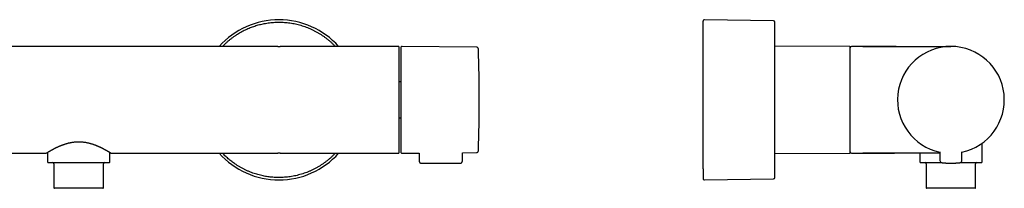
# Model space of a CAD drawing. Header units: millimetres. Extents: x 8 to 923, y 12 to 2155.
# Tile 15 of 23: x 469 to 838, y 1126 to 1189. Entities that reach past the tile are written whole.
import ezdxf

# ---------------------------------------------------------------- set-up
doc = ezdxf.new("R2010")
doc.units = ezdxf.units.MM

msp = doc.modelspace()

# ---------------------------------------------------------------- linework, layer by layer
at = {"color": 7, "linetype": 'Continuous', "lineweight": 30}
for p, q in [((751.21, 1188.78), (725.35, 1189.21)), ((565.51, 1179.22), (416.5, 1179.22)), ((565.58, 1179.22), (565.51, 1179.22)), ((565.59, 1179.22), (566, 1179.22)), ((566, 1179.22), (566.41, 1179.22)), ((566.5, 1179.22), (566.42, 1179.22)), ((610.7, 1179.22), (566.5, 1179.22)), ((639.93, 1178.97), (612.1, 1179.21)), ((779.64, 1179.22), (751.71, 1179.34)), ((784.64, 1179.22), (780.44, 1179.22)), ((784.64, 1179.22), (817.64, 1179.22)), ((611.6, 1166), (611, 1166)), ((611, 1152.43), (611.6, 1152.43)), ((479.35, 1139.57), (479.35, 1136.02)), ((502.65, 1136.02), (502.65, 1139.57)), ((634.7, 1136.31), (634.72, 1139.42)), ((634.72, 1139.42), (639.93, 1139.46)), ((813.51, 1139.82), (813.54, 1136.5)), ((821.74, 1136.5), (821.77, 1139.82)), ((829.29, 1136.02), (829.29, 1142.96)), ((416.49, 1139.22), (478.7, 1139.22)), ((478.7, 1139.22), (478.72, 1139.23)), ((503.14, 1139.27), (503.14, 1139.26)), ((503.3, 1139.22), (565.5, 1139.22)), ((565.5, 1139.22), (565.58, 1139.22)), ((566, 1139.22), (565.59, 1139.22)), ((566.41, 1139.22), (566, 1139.22)), ((566.42, 1139.22), (566.49, 1139.22)), ((566.49, 1139.22), (610.6, 1139.22)), ((610.6, 1139.22), (610.7, 1139.22)), ((612.1, 1139.22), (618.48, 1139.28)), ((618.48, 1139.28), (618.5, 1136.31)), ((751.71, 1139.09), (779.64, 1139.22)), ((780.44, 1139.22), (784.64, 1139.22)), ((813.52, 1139.22), (784.64, 1139.22)), ((796.32, 1139.22), (796.49, 1139.22)), ((805.99, 1139.22), (805.99, 1136.02)), ((481.75, 1135.22), (481.75, 1126.32)), ((500.25, 1126.32), (500.25, 1135.22)), ((619.3, 1135.52), (633.9, 1135.52)), ((808.39, 1135.22), (808.39, 1126.32)), ((826.89, 1126.32), (826.89, 1135.22)), ((725.35, 1129.23), (751.21, 1129.66)), ((491, 1126.12), (481.95, 1126.12)), ((500.05, 1126.12), (491, 1126.12)), ((826.69, 1126.12), (808.59, 1126.12))]:
    msp.add_line(p, q, dxfattribs=at)
for centre, radius, start, end in [((566, 1159.22), 29.99, 41.8253, 138.1747), ((725.34, 1188.71), 0.5, 89.0452, 180), ((751.21, 1188.28), 0.5, 1.3247, 89.044), ((610.7, 1178.92), 0.3, 0, 90), ((612.1, 1178.71), 0.5, 89.5, 180), ((639.92, 1178.17), 0.8, 1.673, 89.5), ((-8.99, 1159.22), 649.99, 358.32705, 1.67295), ((779.64, 1178.92), 0.3, 0, 89.75), ((780.44, 1178.72), 0.5, 90, 180), ((817.64, 1159.22), 20, 281.9025, 258.0975), ((817.64, 1159.22), 20, 281.9053, 258.0947), ((612.1, 1139.72), 0.5, 180, 270.5), ((639.92, 1140.26), 0.8, 270.5, 358.327), ((779.64, 1139.52), 0.3, 270.25, 0), ((780.44, 1139.72), 0.5, 180, 270), ((479.65, 1136.02), 0.3, 180, 270), ((481.25, 1135.22), 0.5, 0, 90), ((500.75, 1135.22), 0.5, 90, 180), ((502.35, 1136.02), 0.3, 270, 292.4758), ((502.35, 1136.02), 0.309, 292.5997, 302.3877), ((502.35, 1136.02), 0.3, 302.5671, 0), ((566, 1159.22), 29.99, 221.8253, 270), ((566, 1159.22), 29.99, 270, 318.1747), ((806.29, 1136.02), 0.3, 180, 270), ((807.89, 1135.22), 0.5, 0, 90), ((814.34, 1136.51), 0.8, 180.5, 263.2497), ((820.94, 1136.51), 0.8, 276.7503, 359.5), ((827.39, 1135.22), 0.5, 90, 180), ((828.99, 1136.02), 0.3, 270, 0), ((725.34, 1129.73), 0.5, 180, 270.9548), ((751.21, 1130.16), 0.5, 270.956, 358.6739), ((481.95, 1126.32), 0.2, 180, 270), ((500.05, 1126.32), 0.2, 270, 0), ((808.59, 1126.32), 0.2, 180, 270), ((826.69, 1126.32), 0.2, 270, 0)]:
    msp.add_arc(centre, radius, start, end, dxfattribs=at)
for points, knots in [([(544.9, 1179.22), (545.1, 1179.42), (545.53, 1179.87), (546.25, 1180.55), (547.03, 1181.26), (547.85, 1181.93), (548.69, 1182.58), (549.55, 1183.19), (550.41, 1183.76), (551.28, 1184.29), (552.15, 1184.78), (553.03, 1185.24), (553.92, 1185.67), (554.81, 1186.05), (555.68, 1186.4), (556.54, 1186.71), (557.4, 1186.99), (558.27, 1187.25), (559.15, 1187.48), (560.04, 1187.68), (560.98, 1187.86), (561.95, 1188.01), (562.96, 1188.14), (563.97, 1188.22), (564.98, 1188.28), (565.66, 1188.28), (566, 1188.29)], [0, 0, 0, 0, 0.0354897, 0.0803379, 0.1250966, 0.1698251, 0.214583, 0.2594297, 0.3042544, 0.3463743, 0.3884382, 0.4304954, 0.4725954, 0.5147872, 0.5533761, 0.591882, 0.6303426, 0.6687957, 0.7072791, 0.7458308, 0.7848651, 0.8278788, 0.8708464, 0.9138207, 0.9568543, 1, 1, 1, 1]), ([(566, 1188.29), (566.34, 1188.28), (567.03, 1188.28), (568.07, 1188.22), (569.1, 1188.13), (570.13, 1188), (571.16, 1187.83), (572.18, 1187.63), (573.19, 1187.39), (574.2, 1187.11), (575.19, 1186.8), (576.18, 1186.46), (577.14, 1186.08), (578.09, 1185.66), (579.02, 1185.22), (579.63, 1184.89), (579.94, 1184.73)], [0, 0, 0, 0, 0.071169, 0.142276, 0.213413, 0.284894, 0.356576, 0.428247, 0.5, 0.571722, 0.643387, 0.715088, 0.786578, 0.857705, 0.928816, 1, 1, 1, 1]), ([(724.84, 1133.34), (724.84, 1133.47), (724.84, 1133.75), (724.84, 1134.19), (724.84, 1134.64), (724.84, 1135.09), (724.84, 1135.51), (724.84, 1135.91), (724.84, 1136.34), (724.84, 1136.76), (724.84, 1137.19), (724.84, 1137.62), (724.84, 1138.05), (724.84, 1138.49), (724.84, 1138.94), (724.84, 1139.4), (724.84, 1139.88), (724.84, 1140.41), (724.84, 1141.02), (724.84, 1141.7), (724.84, 1142.39), (724.84, 1143.09), (724.84, 1143.81), (724.84, 1144.54), (724.84, 1145.34), (724.84, 1146.19), (724.84, 1147.11), (724.84, 1148.04), (724.84, 1148.98), (724.84, 1149.94), (724.84, 1150.87), (724.84, 1151.75), (724.84, 1152.6), (724.84, 1153.45), (724.84, 1154.3), (724.84, 1155.16), (724.84, 1156.02), (724.84, 1156.88), (724.84, 1157.72), (724.84, 1158.56), (724.84, 1159.39), (724.84, 1160.12), (724.84, 1160.75), (724.84, 1161.27), (724.84, 1161.79), (724.84, 1162.31), (724.84, 1162.96), (724.84, 1163.73), (724.84, 1164.61), (724.84, 1165.49), (724.84, 1166.3), (724.84, 1167.04), (724.84, 1167.72), (724.84, 1168.38), (724.84, 1169.11), (724.84, 1169.92), (724.84, 1170.79), (724.84, 1171.66), (724.84, 1172.52), (724.84, 1173.33), (724.84, 1174.09), (724.84, 1174.82), (724.84, 1175.53), (724.84, 1176.18), (724.84, 1176.77), (724.84, 1177.3), (724.84, 1177.83), (724.84, 1178.34), (724.84, 1178.83), (724.84, 1179.3), (724.84, 1179.75), (724.84, 1180.2), (724.84, 1180.64), (724.84, 1181.06), (724.84, 1181.48), (724.84, 1181.94), (724.84, 1182.43), (724.84, 1182.94), (724.84, 1183.44), (724.84, 1183.91), (724.84, 1184.37), (724.84, 1184.8), (724.84, 1185.24), (724.84, 1185.68), (724.84, 1186.11), (724.84, 1186.51), (724.84, 1186.88), (724.84, 1187.22), (724.84, 1187.51), (724.84, 1187.75), (724.84, 1187.96), (724.84, 1188.14), (724.84, 1188.3), (724.84, 1188.43), (724.84, 1188.54), (724.84, 1188.62), (724.84, 1188.67), (724.84, 1188.7), (724.84, 1188.71), (724.84, 1188.71)], [0, 0, 0, 0, 0.010878, 0.021737, 0.032586, 0.043433, 0.051961, 0.060497, 0.069048, 0.078099, 0.086179, 0.094251, 0.102317, 0.110382, 0.118449, 0.126523, 0.134606, 0.142703, 0.153652, 0.164578, 0.175492, 0.186401, 0.197316, 0.208245, 0.219197, 0.232242, 0.245256, 0.258255, 0.271255, 0.284272, 0.29732, 0.308503, 0.319663, 0.330808, 0.341949, 0.353095, 0.364257, 0.375444, 0.386174, 0.396883, 0.407578, 0.41827, 0.424992, 0.431717, 0.438449, 0.445189, 0.451939, 0.463472, 0.474983, 0.486481, 0.497978, 0.507018, 0.516068, 0.525135, 0.533697, 0.545888, 0.558065, 0.570241, 0.582428, 0.59464, 0.605517, 0.616376, 0.627224, 0.638071, 0.646599, 0.655137, 0.663688, 0.672739, 0.680819, 0.688891, 0.696957, 0.705022, 0.713089, 0.721163, 0.729246, 0.737343, 0.748292, 0.759218, 0.770132, 0.781041, 0.791956, 0.802885, 0.813837, 0.826882, 0.839896, 0.852895, 0.865895, 0.878912, 0.89196, 0.903143, 0.914302, 0.925448, 0.936589, 0.947735, 0.958897, 0.970084, 0.980814, 0.991523, 1, 1, 1, 1]), ([(751.71, 1130.14), (751.71, 1130.15), (751.71, 1130.15), (751.71, 1130.2), (751.71, 1130.27), (751.71, 1130.37), (751.71, 1130.51), (751.71, 1130.67), (751.71, 1130.86), (751.71, 1131.09), (751.71, 1131.36), (751.71, 1131.66), (751.71, 1132), (751.71, 1132.37), (751.71, 1132.79), (751.71, 1133.25), (751.71, 1133.74), (751.71, 1134.26), (751.71, 1134.82), (751.71, 1135.37), (751.71, 1135.9), (751.71, 1136.41), (751.71, 1136.93), (751.71, 1137.47), (751.71, 1138.03), (751.71, 1138.63), (751.71, 1139.27), (751.71, 1139.95), (751.71, 1140.64), (751.71, 1141.36), (751.71, 1142.09), (751.71, 1142.84), (751.71, 1143.64), (751.71, 1144.49), (751.71, 1145.38), (751.71, 1146.29), (751.71, 1147.21), (751.71, 1148.16), (751.71, 1149.13), (751.71, 1150.14), (751.71, 1151.16), (751.71, 1152.18), (751.71, 1153.22), (751.71, 1154.24), (751.71, 1155.25), (751.71, 1156.23), (751.71, 1157.23), (751.71, 1158.22), (751.71, 1159.24), (751.71, 1160.27), (751.71, 1161.33), (751.71, 1162.38), (751.71, 1163.42), (751.71, 1164.47), (751.71, 1165.49), (751.71, 1166.49), (751.71, 1167.45), (751.71, 1168.41), (751.71, 1169.36), (751.71, 1170.27), (751.71, 1171.14), (751.71, 1171.98), (751.71, 1172.8), (751.71, 1173.62), (751.71, 1174.42), (751.71, 1175.2), (751.71, 1175.99), (751.71, 1176.78), (751.71, 1177.58), (751.71, 1178.35), (751.71, 1179.1), (751.71, 1179.83), (751.71, 1180.56), (751.71, 1181.26), (751.71, 1181.93), (751.71, 1182.58), (751.71, 1183.19), (751.71, 1183.76), (751.71, 1184.29), (751.71, 1184.78), (751.71, 1185.24), (751.71, 1185.67), (751.71, 1186.05), (751.71, 1186.4), (751.71, 1186.71), (751.71, 1186.99), (751.71, 1187.25), (751.71, 1187.48), (751.71, 1187.68), (751.71, 1187.86), (751.71, 1188.01), (751.71, 1188.14), (751.71, 1188.22), (751.71, 1188.28), (751.71, 1188.28), (751.71, 1188.29)], [0, 0, 0, 0, 0.010139, 0.020253, 0.030353, 0.04045, 0.050552, 0.060671, 0.070683, 0.08163, 0.092565, 0.1035, 0.114448, 0.125422, 0.136984, 0.148523, 0.160052, 0.171587, 0.183144, 0.194741, 0.203843, 0.212933, 0.222018, 0.231104, 0.240201, 0.249315, 0.259378, 0.26942, 0.279453, 0.289485, 0.299527, 0.30959, 0.319754, 0.330964, 0.342183, 0.353341, 0.364477, 0.375617, 0.387293, 0.398944, 0.410586, 0.422236, 0.433907, 0.445526, 0.456421, 0.467304, 0.478186, 0.48908, 0.5, 0.511578, 0.523129, 0.53467, 0.546214, 0.557779, 0.569429, 0.580424, 0.591404, 0.602382, 0.613371, 0.624384, 0.634507, 0.64463, 0.654763, 0.664955, 0.675147, 0.685341, 0.695443, 0.706496, 0.717534, 0.728569, 0.739615, 0.750685, 0.762278, 0.773848, 0.78541, 0.796979, 0.808571, 0.820158, 0.831045, 0.841918, 0.85279, 0.863672, 0.874578, 0.884553, 0.894506, 0.904448, 0.914388, 0.924335, 0.9343, 0.94439, 0.955509, 0.966615, 0.977724, 0.988847, 1, 1, 1, 1]), ([(579.94, 1184.73), (580.25, 1184.55), (580.88, 1184.2), (581.79, 1183.63), (582.68, 1183.04), (583.55, 1182.4), (584.39, 1181.74), (585.2, 1181.05), (585.98, 1180.34), (586.61, 1179.73), (586.97, 1179.34), (587.09, 1179.22)], [0, 0, 0, 0, 0.118531, 0.237067, 0.355609, 0.474133, 0.592702, 0.709097, 0.825559, 0.941951, 1, 1, 1, 1]), ([(611, 1139.52), (611, 1139.52), (611, 1139.53), (611, 1139.55), (611, 1139.57), (611, 1139.6), (611, 1139.64), (611, 1139.69), (611, 1139.74), (611, 1139.82), (611, 1139.94), (611, 1140.06), (611, 1140.15), (611, 1140.2), (611, 1140.25), (611, 1140.31), (611, 1140.36), (611, 1140.45), (611, 1140.58), (611, 1140.76), (611, 1140.96), (611, 1141.16), (611, 1141.38), (611, 1141.62), (611, 1141.86), (611, 1142.1), (611, 1142.33), (611, 1142.57), (611, 1142.83), (611, 1143.1), (611, 1143.38), (611, 1143.69), (611, 1144.03), (611, 1144.4), (611, 1144.79), (611, 1145.2), (611, 1145.62), (611, 1146.06), (611, 1146.52), (611, 1147), (611, 1147.49), (611, 1148), (611, 1148.53), (611, 1149.08), (611, 1149.63), (611, 1150.24), (611, 1150.9), (611, 1151.61), (611, 1152.34), (611, 1153.08), (611, 1153.84), (611, 1154.61), (611, 1155.39), (611, 1156.19), (611, 1156.99), (611, 1157.79), (611, 1158.6), (611, 1159.42), (611, 1160.23), (611, 1161.04), (611, 1161.84), (611, 1162.64), (611, 1163.43), (611, 1164.17), (611, 1164.87), (611, 1165.52), (611, 1166.15), (611, 1166.78), (611, 1167.39), (611, 1167.99), (611, 1168.58), (611, 1169.15), (611, 1169.7), (611, 1170.24), (611, 1170.76), (611, 1171.26), (611, 1171.75), (611, 1172.22), (611, 1172.67), (611, 1173.1), (611, 1173.52), (611, 1173.91), (611, 1174.29), (611, 1174.65), (611, 1175), (611, 1175.32), (611, 1175.62), (611, 1175.91), (611, 1176.18), (611, 1176.43), (611, 1176.67), (611, 1176.9), (611, 1177.16), (611, 1177.44), (611, 1177.66), (611, 1177.8), (611, 1177.87), (611, 1177.94), (611, 1178.01), (611, 1178.07), (611, 1178.15), (611, 1178.24), (611, 1178.35), (611, 1178.44), (611, 1178.53), (611, 1178.61), (611, 1178.68), (611, 1178.73), (611, 1178.8), (611, 1178.86), (611, 1178.91), (611, 1178.91), (611, 1178.92)], [0, 0, 0, 0, 0.005972, 0.011938, 0.017902, 0.023865, 0.02983, 0.035798, 0.041771, 0.048409, 0.060273, 0.07213, 0.075236, 0.078344, 0.081452, 0.084563, 0.087675, 0.090789, 0.099471, 0.10814, 0.116803, 0.125466, 0.134135, 0.142818, 0.152062, 0.159467, 0.166874, 0.174288, 0.182086, 0.189891, 0.197697, 0.205511, 0.214829, 0.224144, 0.233464, 0.243003, 0.252748, 0.262494, 0.272248, 0.282398, 0.292542, 0.302692, 0.313028, 0.323533, 0.334039, 0.344555, 0.357174, 0.369786, 0.382412, 0.395314, 0.408208, 0.421117, 0.434214, 0.447304, 0.460409, 0.473606, 0.486796, 0.5, 0.513198, 0.526387, 0.539592, 0.552689, 0.565779, 0.578883, 0.589943, 0.600995, 0.612053, 0.622999, 0.633811, 0.644623, 0.655447, 0.665956, 0.67646, 0.68697, 0.697306, 0.707452, 0.717597, 0.727753, 0.737502, 0.747246, 0.756995, 0.766534, 0.77585, 0.785166, 0.794491, 0.803185, 0.811877, 0.820572, 0.829081, 0.837328, 0.845576, 0.853831, 0.861523, 0.874873, 0.888213, 0.891708, 0.895204, 0.898703, 0.902203, 0.905706, 0.909212, 0.91596, 0.922702, 0.92944, 0.936176, 0.942915, 0.94966, 0.956412, 0.962495, 0.974993, 0.987488, 1, 1, 1, 1]), ([(611.6, 1178.71), (611.6, 1178.71), (611.6, 1178.71), (611.6, 1178.68), (611.6, 1178.64), (611.6, 1178.58), (611.6, 1178.51), (611.6, 1178.41), (611.6, 1178.3), (611.6, 1178.18), (611.6, 1178.04), (611.6, 1177.89), (611.6, 1177.73), (611.6, 1177.54), (611.6, 1177.33), (611.6, 1177.09), (611.6, 1176.82), (611.6, 1176.53), (611.6, 1176.22), (611.6, 1175.89), (611.6, 1175.51), (611.6, 1175.08), (611.6, 1174.6), (611.6, 1174.1), (611.6, 1173.56), (611.6, 1173.04), (611.6, 1172.52), (611.6, 1172.02), (611.6, 1171.51), (611.6, 1170.98), (611.6, 1170.44), (611.6, 1169.92), (611.6, 1169.41), (611.6, 1168.93), (611.6, 1168.43), (611.6, 1167.94), (611.6, 1167.43), (611.6, 1166.91), (611.6, 1166.38), (611.6, 1165.83), (611.6, 1165.26), (611.6, 1164.68), (611.6, 1164.09), (611.6, 1163.51), (611.6, 1162.92), (611.6, 1162.28), (611.6, 1161.57), (611.6, 1160.79), (611.6, 1160), (611.6, 1159.48), (611.6, 1159.22)], [0, 0, 0, 0, 0.018664, 0.037295, 0.05591, 0.074525, 0.093156, 0.111819, 0.131338, 0.149451, 0.167542, 0.185626, 0.203718, 0.221832, 0.239982, 0.261458, 0.282887, 0.304294, 0.325702, 0.347137, 0.368623, 0.394937, 0.421188, 0.447418, 0.473674, 0.5, 0.521935, 0.54382, 0.565681, 0.587544, 0.609435, 0.63138, 0.649791, 0.668166, 0.686519, 0.704866, 0.723221, 0.741602, 0.760022, 0.779811, 0.799562, 0.819292, 0.839022, 0.858771, 0.878557, 0.897515, 0.923138, 0.948731, 0.974338, 1, 1, 1, 1]), ([(779.94, 1168.66), (779.94, 1168.77), (779.94, 1168.98), (779.94, 1169.3), (779.94, 1169.61), (779.94, 1169.92), (779.94, 1170.23), (779.94, 1170.53), (779.94, 1170.84), (779.94, 1171.25), (779.94, 1171.73), (779.94, 1172.15), (779.94, 1172.43), (779.94, 1172.57), (779.94, 1172.71), (779.94, 1172.85), (779.94, 1172.99), (779.94, 1173.21), (779.94, 1173.5), (779.94, 1173.86), (779.94, 1174.22), (779.94, 1174.56), (779.94, 1174.89), (779.94, 1175.21), (779.94, 1175.51), (779.94, 1175.79), (779.94, 1176.03), (779.94, 1176.27), (779.94, 1176.5), (779.94, 1176.73), (779.94, 1176.94), (779.94, 1177.16), (779.94, 1177.38), (779.94, 1177.6), (779.94, 1177.8), (779.94, 1177.99), (779.94, 1178.16), (779.94, 1178.32), (779.94, 1178.46), (779.94, 1178.58), (779.94, 1178.69), (779.94, 1178.78), (779.94, 1178.84), (779.94, 1178.89), (779.94, 1178.92), (779.94, 1178.92), (779.94, 1178.92)], [0, 0, 0, 0, 0.0174195, 0.0348246, 0.0522213, 0.0696157, 0.0870138, 0.1044216, 0.1218453, 0.1412349, 0.1758891, 0.2105249, 0.2195995, 0.2286771, 0.2377583, 0.2468442, 0.2559355, 0.2650331, 0.2904328, 0.3157955, 0.34114, 0.366485, 0.3918494, 0.4172518, 0.4443217, 0.4660137, 0.4877114, 0.5094264, 0.5322878, 0.5551678, 0.5780537, 0.6009593, 0.6282993, 0.6556296, 0.6829736, 0.7109727, 0.7395862, 0.768201, 0.7968439, 0.8266663, 0.856474, 0.8862974, 0.9166797, 0.9475685, 0.9784568, 1, 1, 1, 1]), ([(797.17, 1179.22), (796.7, 1179.22), (795.78, 1179.22), (794.41, 1179.22), (793.06, 1179.21), (791.74, 1179.21), (790.57, 1179.21), (789.55, 1179.21), (788.67, 1179.21), (787.82, 1179.2), (786.99, 1179.2), (786.18, 1179.2), (785.4, 1179.2), (784.89, 1179.19), (784.64, 1179.19)], [0, 0, 0, 0, 0.110936, 0.220435, 0.328123, 0.433625, 0.536569, 0.608329, 0.678458, 0.746825, 0.813294, 0.877734, 0.940013, 1, 1, 1, 1]), ([(779.94, 1139.52), (779.94, 1139.52), (779.94, 1139.51), (779.94, 1139.54), (779.94, 1139.59), (779.94, 1139.68), (779.94, 1139.79), (779.94, 1139.95), (779.94, 1140.13), (779.94, 1140.35), (779.94, 1140.6), (779.94, 1140.88), (779.94, 1141.2), (779.94, 1141.54), (779.94, 1141.92), (779.94, 1142.33), (779.94, 1142.77), (779.94, 1143.23), (779.94, 1143.72), (779.94, 1144.24), (779.94, 1144.75), (779.94, 1145.26), (779.94, 1145.75), (779.94, 1146.26), (779.94, 1146.78), (779.94, 1147.31), (779.94, 1147.85), (779.94, 1148.4), (779.94, 1148.95), (779.94, 1149.52), (779.94, 1150.09), (779.94, 1150.66), (779.94, 1151.23), (779.94, 1151.81), (779.94, 1152.39), (779.94, 1152.97), (779.94, 1153.54), (779.94, 1154.12), (779.94, 1154.69), (779.94, 1155.26), (779.94, 1155.83), (779.94, 1156.39), (779.94, 1156.93), (779.94, 1157.47), (779.94, 1158), (779.94, 1158.52), (779.94, 1159.04), (779.94, 1159.55), (779.94, 1160.05), (779.94, 1160.65), (779.94, 1161.35), (779.94, 1161.97), (779.94, 1162.38), (779.94, 1162.59), (779.94, 1162.81), (779.94, 1163.02), (779.94, 1163.23), (779.94, 1163.51), (779.94, 1163.85), (779.94, 1164.25), (779.94, 1164.65), (779.94, 1165.05), (779.94, 1165.44), (779.94, 1165.84), (779.94, 1166.22), (779.94, 1166.7), (779.94, 1167.29), (779.94, 1167.98), (779.94, 1168.44), (779.94, 1168.66)], [0, 0, 0, 0, 0.00485, 0.024046, 0.043233, 0.062441, 0.082076, 0.101701, 0.121347, 0.141286, 0.161214, 0.181165, 0.201259, 0.221342, 0.241448, 0.261543, 0.281626, 0.301732, 0.321671, 0.341599, 0.361549, 0.378381, 0.395202, 0.412032, 0.428688, 0.445136, 0.461583, 0.478049, 0.494029, 0.509999, 0.525978, 0.541689, 0.557104, 0.57252, 0.587952, 0.602753, 0.617548, 0.63235, 0.646829, 0.660962, 0.675097, 0.689245, 0.702424, 0.7156, 0.728782, 0.741677, 0.754169, 0.766662, 0.779165, 0.790805, 0.811002, 0.831183, 0.836471, 0.84176, 0.847053, 0.852348, 0.857648, 0.862952, 0.873146, 0.88333, 0.893507, 0.903684, 0.913863, 0.92405, 0.93425, 0.94343, 0.962283, 0.98113, 1, 1, 1, 1]), ([(611.6, 1159.22), (611.6, 1159.03), (611.6, 1158.65), (611.6, 1158.07), (611.6, 1157.51), (611.6, 1156.94), (611.6, 1156.37), (611.6, 1155.8), (611.6, 1155.24), (611.6, 1154.68), (611.6, 1154.14), (611.6, 1153.61), (611.6, 1153.08), (611.6, 1152.56), (611.6, 1152.01), (611.6, 1151.43), (611.6, 1150.83), (611.6, 1150.25), (611.6, 1149.67), (611.6, 1149.1), (611.6, 1148.5), (611.6, 1147.88), (611.6, 1147.24), (611.6, 1146.61), (611.6, 1146.01), (611.6, 1145.46), (611.6, 1144.96), (611.6, 1144.51), (611.6, 1144.08), (611.6, 1143.67), (611.6, 1143.27), (611.6, 1142.92), (611.6, 1142.59), (611.6, 1142.31), (611.6, 1142.03), (611.6, 1141.78), (611.6, 1141.53), (611.6, 1141.3), (611.6, 1141.08), (611.6, 1140.87), (611.6, 1140.68), (611.6, 1140.5), (611.6, 1140.34), (611.6, 1140.2), (611.6, 1140.07), (611.6, 1139.96), (611.6, 1139.86), (611.6, 1139.78), (611.6, 1139.73), (611.6, 1139.72), (611.6, 1139.72)], [0, 0, 0, 0, 0.0186661, 0.037299, 0.0559148, 0.0745295, 0.093159, 0.1118195, 0.1313377, 0.1494509, 0.1675422, 0.1856263, 0.2037178, 0.2218316, 0.2399822, 0.2614582, 0.2828873, 0.3042938, 0.3257023, 0.3471372, 0.3686227, 0.3949374, 0.4211876, 0.447418, 0.4736738, 0.4999997, 0.5219348, 0.5438199, 0.5656809, 0.5875439, 0.6094348, 0.6313796, 0.6497913, 0.6681659, 0.6865189, 0.7048656, 0.7232214, 0.7416017, 0.7600217, 0.779811, 0.7995616, 0.8192923, 0.8390225, 0.8587711, 0.8785572, 0.8975133, 0.9231338, 0.9487272, 0.9743354, 1, 1, 1, 1]), ([(478.9, 1139.29), (478.92, 1139.3), (478.95, 1139.32), (479.03, 1139.37), (479.12, 1139.42), (479.22, 1139.48), (479.32, 1139.55), (479.43, 1139.61), (479.53, 1139.68), (479.64, 1139.74), (479.74, 1139.8), (479.84, 1139.86), (479.94, 1139.92), (480.03, 1139.97), (480.12, 1140.02), (480.2, 1140.07), (480.26, 1140.11), (480.33, 1140.15), (480.41, 1140.19), (480.5, 1140.24), (480.59, 1140.29), (480.68, 1140.35), (480.8, 1140.41), (480.93, 1140.48), (481.09, 1140.57), (481.29, 1140.68), (481.51, 1140.8), (481.74, 1140.92), (481.97, 1141.04), (482.2, 1141.15), (482.43, 1141.27), (482.7, 1141.4), (483.04, 1141.56), (483.36, 1141.71), (483.59, 1141.81), (483.73, 1141.87), (483.88, 1141.93), (484.02, 1141.99), (484.15, 1142.05), (484.26, 1142.09), (484.35, 1142.13), (484.42, 1142.16), (484.47, 1142.18), (484.53, 1142.2), (484.61, 1142.23), (484.7, 1142.27), (484.81, 1142.31), (484.93, 1142.36), (485.08, 1142.41), (485.24, 1142.47), (485.43, 1142.53), (485.64, 1142.61), (485.88, 1142.69), (486.15, 1142.77), (486.44, 1142.85), (486.74, 1142.94), (487.06, 1143.03), (487.4, 1143.11), (487.76, 1143.19), (488.15, 1143.26), (488.56, 1143.34), (489, 1143.4), (489.47, 1143.45), (489.96, 1143.49), (490.47, 1143.52), (490.82, 1143.53), (491, 1143.53)], [0, 0, 0, 0, 0.027904, 0.054324, 0.07926, 0.102712, 0.124679, 0.14516, 0.163109, 0.179739, 0.195049, 0.209039, 0.221711, 0.235148, 0.246695, 0.256353, 0.264123, 0.270005, 0.28011, 0.291286, 0.300142, 0.310438, 0.322223, 0.335495, 0.350254, 0.371183, 0.392469, 0.413086, 0.433033, 0.45231, 0.470919, 0.48886, 0.518561, 0.549456, 0.559414, 0.569491, 0.579685, 0.589903, 0.599, 0.606636, 0.612814, 0.617533, 0.620859, 0.624209, 0.629505, 0.635832, 0.643202, 0.6509, 0.660064, 0.670694, 0.682787, 0.696342, 0.711076, 0.727216, 0.74476, 0.763705, 0.782143, 0.801735, 0.822481, 0.844378, 0.867427, 0.891627, 0.916981, 0.943495, 0.971171, 1, 1, 1, 1]), ([(491, 1143.53), (491.18, 1143.53), (491.54, 1143.52), (492.07, 1143.49), (492.57, 1143.45), (493.05, 1143.39), (493.53, 1143.32), (494.02, 1143.23), (494.5, 1143.13), (494.94, 1143.02), (495.36, 1142.91), (495.74, 1142.8), (496.09, 1142.7), (496.41, 1142.59), (496.72, 1142.48), (497, 1142.38), (497.25, 1142.29), (497.47, 1142.2), (497.65, 1142.13), (497.79, 1142.07), (497.91, 1142.02), (498.02, 1141.98), (498.13, 1141.93), (498.25, 1141.88), (498.41, 1141.81), (498.6, 1141.73), (498.82, 1141.62), (499.05, 1141.52), (499.29, 1141.41), (499.52, 1141.3), (499.76, 1141.18), (500, 1141.05), (500.24, 1140.93), (500.47, 1140.81), (500.68, 1140.7), (500.86, 1140.6), (501.01, 1140.52), (501.15, 1140.44), (501.26, 1140.38), (501.36, 1140.32), (501.43, 1140.28), (501.5, 1140.24), (501.58, 1140.2), (501.66, 1140.15), (501.75, 1140.1), (501.85, 1140.04), (501.96, 1139.98), (502.07, 1139.91), (502.19, 1139.84), (502.31, 1139.77), (502.44, 1139.7), (502.55, 1139.62), (502.66, 1139.56), (502.77, 1139.49), (502.85, 1139.44), (502.91, 1139.4), (502.96, 1139.37), (503.01, 1139.35), (503.05, 1139.32), (503.09, 1139.3), (503.12, 1139.28), (503.15, 1139.26), (503.2, 1139.25), (503.23, 1139.23), (503.27, 1139.23), (503.27, 1139.23)], [0, 0, 0, 0, 0.028762, 0.056501, 0.083214, 0.108902, 0.133572, 0.161831, 0.188628, 0.21396, 0.237821, 0.26021, 0.281124, 0.300561, 0.32023, 0.338101, 0.354172, 0.368442, 0.380908, 0.389498, 0.396968, 0.404324, 0.412205, 0.420611, 0.429542, 0.444638, 0.461032, 0.478725, 0.495622, 0.513556, 0.532527, 0.552537, 0.573585, 0.594353, 0.612846, 0.629623, 0.644681, 0.65802, 0.669641, 0.679541, 0.68772, 0.694607, 0.702475, 0.711654, 0.72218, 0.734143, 0.747547, 0.762394, 0.778683, 0.796415, 0.815322, 0.834701, 0.854522, 0.874785, 0.895496, 0.907785, 0.920228, 0.932825, 0.945579, 0.95849, 0.971086, 0.981892, 0.990861, 0.998124, 1, 1, 1, 1]), ([(610.7, 1139.22), (610.71, 1139.22), (610.72, 1139.22), (610.75, 1139.22), (610.77, 1139.22), (610.79, 1139.23), (610.82, 1139.24), (610.85, 1139.26), (610.89, 1139.28), (610.91, 1139.31), (610.93, 1139.32), (610.95, 1139.35), (610.97, 1139.39), (611, 1139.46), (611, 1139.5), (611, 1139.52)], [0, 0, 0, 0, 0.058926, 0.116174, 0.171381, 0.224553, 0.275697, 0.394671, 0.501219, 0.551424, 0.59989, 0.646531, 0.776079, 0.89269, 1, 1, 1, 1]), ([(478.7, 1139.22), (478.72, 1139.22), (478.76, 1139.22), (478.81, 1139.24), (478.84, 1139.25), (478.86, 1139.26), (478.86, 1139.26)], [0, 0, 0, 0, 0.3571877, 0.686093, 0.99451, 1, 1, 1, 1]), ([(478.72, 1139.23), (478.72, 1139.23), (478.7, 1139.22), (478.7, 1139.22), (478.7, 1139.22)], [0, 0, 0, 0, 0.030192, 1, 1, 1, 1]), ([(478.72, 1139.23), (478.74, 1139.23), (478.78, 1139.23), (478.83, 1139.25), (478.85, 1139.26)], [0, 0, 0, 0, 0.449969, 1, 1, 1, 1]), ([(478.84, 1139.25), (478.84, 1139.25), (478.84, 1139.25), (478.85, 1139.25), (478.86, 1139.26)], [0, 0, 0, 0, 0.011832, 1, 1, 1, 1]), ([(479.65, 1135.72), (479.65, 1135.72), (479.66, 1135.72), (479.68, 1135.72), (479.73, 1135.72), (479.79, 1135.72), (479.88, 1135.72), (480, 1135.72), (480.16, 1135.72), (480.35, 1135.72), (480.57, 1135.72), (480.81, 1135.72), (481.09, 1135.72), (481.39, 1135.72), (481.7, 1135.72), (482.01, 1135.72), (482.3, 1135.72), (482.61, 1135.72), (482.94, 1135.72), (483.29, 1135.72), (483.66, 1135.72), (484.06, 1135.72), (484.47, 1135.72), (484.9, 1135.72), (485.3, 1135.72), (485.68, 1135.72), (486.03, 1135.72), (486.38, 1135.72), (486.75, 1135.72), (487.14, 1135.72), (487.55, 1135.72), (488, 1135.72), (488.45, 1135.72), (488.9, 1135.72), (489.4, 1135.72), (489.95, 1135.72), (490.54, 1135.72), (491.13, 1135.72), (491.72, 1135.72), (492.32, 1135.72), (492.9, 1135.72), (493.48, 1135.72), (494.02, 1135.72), (494.5, 1135.72), (494.94, 1135.72), (495.37, 1135.72), (495.8, 1135.72), (496.24, 1135.72), (496.7, 1135.72), (497.18, 1135.72), (497.64, 1135.72), (498.09, 1135.72), (498.53, 1135.72), (498.95, 1135.72), (499.35, 1135.72), (499.73, 1135.72), (500.09, 1135.72), (500.43, 1135.72), (500.75, 1135.72), (501.04, 1135.72), (501.3, 1135.72), (501.54, 1135.72), (501.74, 1135.72), (501.91, 1135.72), (502.04, 1135.72), (502.14, 1135.72), (502.22, 1135.72), (502.28, 1135.72), (502.33, 1135.72), (502.35, 1135.72), (502.35, 1135.72), (502.35, 1135.72)], [0, 0, 0, 0, 0.012696, 0.025362, 0.03802, 0.050689, 0.063389, 0.079821, 0.096213, 0.112609, 0.129052, 0.145724, 0.162354, 0.178987, 0.19567, 0.208916, 0.22213, 0.235335, 0.248554, 0.26181, 0.276224, 0.290605, 0.304982, 0.319385, 0.333632, 0.344675, 0.355704, 0.366733, 0.377775, 0.388843, 0.401869, 0.414864, 0.427851, 0.44085, 0.453885, 0.470517, 0.487107, 0.5037, 0.520343, 0.536974, 0.553564, 0.570157, 0.5868, 0.599825, 0.612821, 0.625807, 0.638807, 0.651842, 0.667543, 0.68321, 0.698881, 0.714593, 0.730678, 0.746725, 0.762775, 0.778871, 0.795422, 0.811932, 0.828446, 0.845008, 0.86168, 0.87831, 0.894944, 0.911626, 0.924777, 0.937897, 0.951007, 0.964131, 0.977291, 0.993155, 1, 1, 1, 1]), ([(503.27, 1139.23), (503.28, 1139.23), (503.3, 1139.22), (503.3, 1139.22), (503.3, 1139.22)], [0, 0, 0, 0, 0.205894, 1, 1, 1, 1]), ([(566, 1130.14), (565.69, 1130.15), (565.07, 1130.15), (564.15, 1130.2), (563.23, 1130.27), (562.31, 1130.37), (561.4, 1130.51), (560.49, 1130.67), (559.57, 1130.86), (558.62, 1131.09), (557.66, 1131.36), (556.71, 1131.66), (555.77, 1132), (554.82, 1132.37), (553.87, 1132.79), (552.92, 1133.25), (551.99, 1133.74), (551.07, 1134.26), (550.18, 1134.82), (549.36, 1135.37), (548.63, 1135.9), (547.97, 1136.41), (547.32, 1136.93), (546.7, 1137.47), (546.08, 1138.03), (545.48, 1138.61), (545.1, 1139.01), (544.9, 1139.22)], [0, 0, 0, 0, 0.039221, 0.078348, 0.11742, 0.156476, 0.195558, 0.234703, 0.273432, 0.315781, 0.35808, 0.40038, 0.442732, 0.485184, 0.529913, 0.574548, 0.619148, 0.663772, 0.708479, 0.753341, 0.788552, 0.823715, 0.858857, 0.89401, 0.9292, 0.964457, 1, 1, 1, 1]), ([(587.1, 1139.22), (587.05, 1139.17), (586.77, 1138.87), (586.23, 1138.33), (585.46, 1137.61), (584.66, 1136.92), (583.83, 1136.25), (582.98, 1135.61), (582.09, 1135), (581.19, 1134.42), (580.26, 1133.87), (579.32, 1133.37), (578.36, 1132.9), (577.4, 1132.47), (576.42, 1132.07), (575.42, 1131.71), (574.4, 1131.38), (573.37, 1131.09), (572.32, 1130.83), (571.27, 1130.62), (570.22, 1130.45), (569.16, 1130.31), (568.11, 1130.22), (567.06, 1130.16), (566.35, 1130.15), (566, 1130.14)], [0, 0, 0, 0, 0.0078238, 0.0525413, 0.0972848, 0.1420011, 0.1867434, 0.2322757, 0.2778195, 0.323364, 0.3688995, 0.414452, 0.4591696, 0.5039131, 0.5486294, 0.5933717, 0.638904, 0.6844478, 0.7299922, 0.7755278, 0.8210803, 0.8657978, 0.9105438, 0.9552634, 1, 1, 1, 1]), ([(618.5, 1136.32), (618.51, 1136.28), (618.51, 1136.23), (618.52, 1136.15), (618.54, 1136.08), (618.56, 1136.01), (618.6, 1135.94), (618.65, 1135.86), (618.7, 1135.78), (618.77, 1135.71), (618.86, 1135.65), (618.96, 1135.59), (619.06, 1135.55), (619.18, 1135.52), (619.26, 1135.52), (619.3, 1135.52)], [0, 0, 0, 0, 0.076216, 0.141017, 0.192753, 0.23259, 0.311565, 0.393567, 0.455744, 0.535292, 0.631747, 0.714291, 0.804303, 0.900193, 1, 1, 1, 1]), ([(633.9, 1135.52), (633.93, 1135.52), (634.01, 1135.52), (634.11, 1135.54), (634.21, 1135.58), (634.29, 1135.62), (634.37, 1135.67), (634.44, 1135.72), (634.49, 1135.78), (634.54, 1135.84), (634.58, 1135.91), (634.62, 1135.97), (634.65, 1136.05), (634.67, 1136.13), (634.69, 1136.22), (634.69, 1136.28), (634.7, 1136.32)], [0, 0, 0, 0, 0.090797, 0.176529, 0.255522, 0.32645, 0.406858, 0.471683, 0.53379, 0.595694, 0.657106, 0.720272, 0.777634, 0.84418, 0.918792, 1, 1, 1, 1]), ([(784.64, 1139.24), (784.91, 1139.24), (785.46, 1139.24), (786.31, 1139.23), (787.19, 1139.23), (788.09, 1139.23), (789.03, 1139.22), (790.06, 1139.22), (791.17, 1139.22), (792.38, 1139.22), (793.62, 1139.22), (794.88, 1139.22), (795.72, 1139.22), (796.15, 1139.22)], [0, 0, 0, 0, 0.0707256, 0.1443512, 0.2206976, 0.2995838, 0.3808274, 0.4642449, 0.5669552, 0.672209, 0.7796838, 0.8890557, 1, 1, 1, 1]), ([(784.64, 1139.24), (784.64, 1139.24), (784.64, 1139.22), (784.64, 1139.22), (784.64, 1139.22)], [0, 0, 0, 0, 0.120087, 1, 1, 1, 1]), ([(806.29, 1135.72), (806.29, 1135.72), (806.29, 1135.72), (806.32, 1135.72), (806.37, 1135.72), (806.44, 1135.72), (806.54, 1135.72), (806.67, 1135.72), (806.81, 1135.72), (806.98, 1135.72), (807.18, 1135.72), (807.4, 1135.72), (807.65, 1135.72), (807.93, 1135.72), (808.27, 1135.72), (808.66, 1135.72), (809.07, 1135.72), (809.52, 1135.72), (810, 1135.72), (810.49, 1135.72), (810.96, 1135.72), (811.43, 1135.72), (811.92, 1135.72), (812.42, 1135.72), (812.92, 1135.72), (813.44, 1135.72), (813.88, 1135.72), (814.16, 1135.72), (814.25, 1135.72)], [0, 0, 0, 0, 0.021958, 0.059141, 0.095441, 0.131734, 0.168096, 0.204429, 0.240716, 0.277034, 0.314216, 0.352129, 0.390032, 0.428012, 0.473633, 0.519194, 0.564846, 0.611175, 0.65744, 0.703801, 0.743521, 0.783177, 0.82287, 0.862331, 0.901401, 0.940459, 0.9796, 1, 1, 1, 1]), ([(814.25, 1135.72), (814.25, 1135.72), (814.26, 1135.72), (814.31, 1135.71), (814.39, 1135.7), (814.5, 1135.69), (814.64, 1135.67), (814.82, 1135.65), (815.01, 1135.64), (815.24, 1135.62), (815.49, 1135.6), (815.75, 1135.58), (816.04, 1135.56), (816.34, 1135.55), (816.66, 1135.53), (816.98, 1135.52), (817.31, 1135.52), (817.64, 1135.52), (817.98, 1135.52), (818.3, 1135.52), (818.63, 1135.53), (818.94, 1135.55), (819.24, 1135.56), (819.53, 1135.58), (819.8, 1135.6), (820.04, 1135.62), (820.27, 1135.64), (820.47, 1135.65), (820.64, 1135.67), (820.78, 1135.69), (820.89, 1135.7), (820.97, 1135.71), (821.02, 1135.72), (821.03, 1135.72), (821.03, 1135.72)], [0, 0, 0, 0, 0.030889, 0.061506, 0.092172, 0.123206, 0.154367, 0.185316, 0.216365, 0.247825, 0.279341, 0.31063, 0.341994, 0.373729, 0.405439, 0.436879, 0.468341, 0.500117, 0.531908, 0.563382, 0.594831, 0.626547, 0.65828, 0.689638, 0.72092, 0.752426, 0.783842, 0.814846, 0.845749, 0.87686, 0.907879, 0.938529, 0.969129, 1, 1, 1, 1]), ([(821.03, 1135.72), (821.21, 1135.72), (821.58, 1135.72), (822.12, 1135.72), (822.66, 1135.72), (823.18, 1135.72), (823.7, 1135.72), (824.16, 1135.72), (824.57, 1135.72), (824.94, 1135.72), (825.29, 1135.72), (825.63, 1135.72), (825.97, 1135.72), (826.3, 1135.72), (826.63, 1135.72), (826.93, 1135.72), (827.21, 1135.72), (827.46, 1135.72), (827.67, 1135.72), (827.85, 1135.72), (828.01, 1135.72), (828.17, 1135.72), (828.32, 1135.72), (828.46, 1135.72), (828.59, 1135.72), (828.7, 1135.72), (828.8, 1135.72), (828.88, 1135.72), (828.95, 1135.72), (828.99, 1135.72), (828.99, 1135.72), (828.99, 1135.72)], [0, 0, 0, 0, 0.039708, 0.080467, 0.121795, 0.163018, 0.20425, 0.245604, 0.278439, 0.311195, 0.343928, 0.376695, 0.409554, 0.445285, 0.480933, 0.516571, 0.552274, 0.587591, 0.614964, 0.642304, 0.669642, 0.697013, 0.72445, 0.756738, 0.788951, 0.821143, 0.853368, 0.885679, 0.926907, 0.96803, 1, 1, 1, 1]), ([(724.84, 1133.34), (724.84, 1133.2), (724.84, 1132.94), (724.84, 1132.56), (724.84, 1132.21), (724.84, 1131.91), (724.84, 1131.64), (724.84, 1131.41), (724.84, 1131.19), (724.84, 1130.96), (724.84, 1130.71), (724.84, 1130.47), (724.84, 1130.26), (724.84, 1130.08), (724.84, 1129.95), (724.84, 1129.85), (724.84, 1129.78), (724.84, 1129.74), (724.84, 1129.72), (724.84, 1129.73), (724.84, 1129.73)], [0, 0, 0, 0, 0.057481, 0.114857, 0.172174, 0.229481, 0.274532, 0.319628, 0.364793, 0.412628, 0.48092, 0.549115, 0.617293, 0.685534, 0.753917, 0.81178, 0.86952, 0.927185, 0.984822, 1, 1, 1, 1])]:
    msp.add_open_spline(points, degree=3, knots=knots, dxfattribs=at)

doc.saveas('drawing.dxf')
